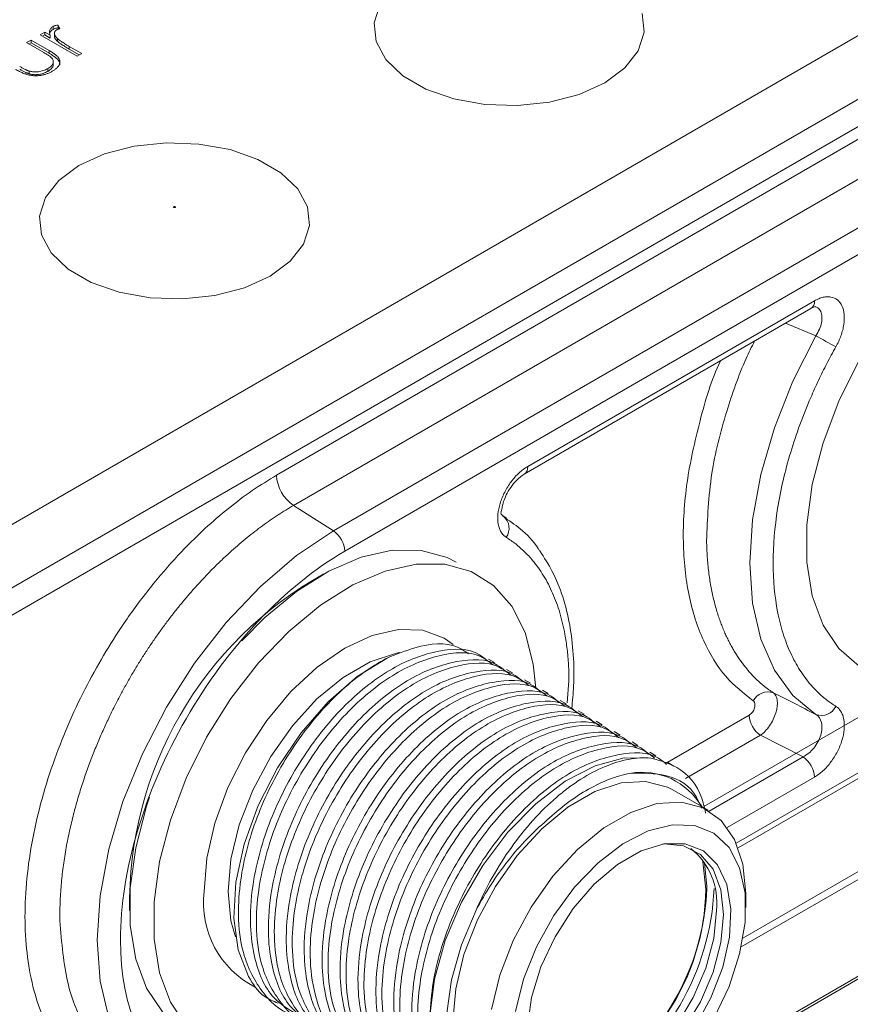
# Model space of a CAD drawing. Header units: millimetres. Extents: x 0 to 420, y 0 to 297.
# Tile 59 of 64: x 374 to 386, y 212 to 227. Entities that reach past the tile are written whole.
import ezdxf

# ---------------------------------------------------------------- set-up
doc = ezdxf.new("R2010")
doc.units = ezdxf.units.MM

msp = doc.modelspace()

# ---------------------------------------------------------------- linework, layer by layer
at = {"color": 7, "linetype": 'Continuous', "lineweight": 15}
for p, q in [((390.86445156, 228.94372997), (372.47967487, 218.33042429)), ((392.38438282, 228.88270209), (372.5853897, 217.45298665)), ((372.76214305, 217.15037551), (392.56113617, 228.58009095)), ((374.41073283, 226.43980822), (374.34357183, 226.401037)), ((374.49123331, 226.39333628), (374.41073283, 226.43980822)), ((374.41073283, 226.39898657), (374.41073283, 226.43980822)), ((374.53456027, 226.48154725), (374.53456027, 226.5223689)), ((374.55518589, 226.41711665), (374.55518589, 226.37629501)), ((374.63304692, 226.49043465), (374.61175749, 226.54530378)), ((374.61175749, 226.50448213), (374.61175749, 226.54530378)), ((374.61175749, 226.50448213), (374.6185168, 226.48706428)), ((374.20925509, 226.3234976), (374.14209409, 226.28472637)), ((374.14209409, 226.28472637), (374.39573909, 226.13830023)), ((374.17745529, 226.26431832), (374.20925509, 226.28267595)), ((374.47549673, 226.16979957), (374.20925509, 226.3234976)), ((374.20925509, 226.28267595), (374.20925509, 226.3234976)), ((374.20925509, 226.28267595), (374.47549673, 226.12897792)), ((374.34357183, 226.401037), (374.89044299, 226.08533499)), ((374.37893303, 226.38062894), (374.41073283, 226.39898657)), ((374.41073283, 226.39898657), (374.49123331, 226.35251463)), ((374.49123331, 226.35251463), (374.49123331, 226.39333628)), ((374.59811772, 226.30465584), (374.59811772, 226.34547748)), ((374.47549673, 226.12897792), (374.47549673, 226.16979957)), ((374.957604, 226.12410622), (374.7738174, 226.23020396)), ((374.7738174, 226.18938231), (374.7738174, 226.23020396)), ((374.7738174, 226.18938231), (374.92224279, 226.10369816)), ((374.53596166, 225.94936449), (374.53596166, 225.99018613)), ((374.89044299, 226.08533499), (374.957604, 226.12410622)), ((374.17926761, 225.82487261), (374.17926761, 225.86569426)), ((374.45495541, 225.85957146), (374.45495541, 225.9003931)), ((387.49045936, 225.46293102), (377.83845173, 219.89094562)), ((387.74170726, 225.01744502), (378.08969963, 219.44545961)), ((388.33223729, 224.64080361), (378.68022966, 219.06881821)), ((378.84775285, 218.76825641), (388.49976048, 224.34024181)), ((381.50184526, 219.90658094), (385.74209745, 222.35442642)), ((381.5536332, 220.02103851), (385.79388539, 222.46888399)), ((385.74203423, 222.35438383), (385.80587617, 222.38548859)), ((385.81706615, 221.95389532), (385.36744884, 222.13814637)), ((378.68022966, 219.06881821), (378.08969963, 219.44545961)), ((381.2393863, 219.25756223), (381.19300896, 219.28846579)), ((381.2393863, 219.25756223), (381.19540606, 219.28586774)), ((381.06355492, 217.1240347), (380.97514137, 217.17507476)), ((381.32871655, 216.97096015), (381.24030826, 217.02199717)), ((381.59388344, 216.81788256), (381.50547516, 216.86891957)), ((384.1580661, 214.9937993), (387.40370007, 216.86746391)), ((381.85905034, 216.66480497), (381.77063679, 216.71584502)), ((382.12421197, 216.51173042), (382.03580369, 216.56276743)), ((384.66734227, 214.38511343), (388.44797254, 216.56762483)), ((382.38937887, 216.35865283), (382.30097059, 216.40968984)), ((382.65454577, 216.20557523), (382.56613221, 216.25661529)), ((382.91970739, 216.05250068), (382.83129911, 216.1035377)), ((384.73798039, 213.05227344), (390.11041283, 216.15371268)), ((372.91218583, 204.6378366), (392.71117895, 216.06755204)), ((383.18487429, 215.89942309), (383.09646601, 215.95046011)), ((384.99634057, 216.04862923), (385.6263622, 215.72987122)), ((383.45004119, 215.7463455), (383.36162764, 215.79738556)), ((383.71521336, 215.59326487), (383.62679454, 215.64430797)), ((384.22190277, 214.9399216), (383.69157424, 215.24607374)), ((384.20408519, 213.78600353), (384.20393767, 213.81162811)), ((384.77860995, 213.50536534), (384.77860995, 213.70946474))]:
    msp.add_line(p, q, dxfattribs=at)
at = {"color": 8, "linetype": 'Continuous', "lineweight": 15}
for p, q in [((382.13810463, 216.52891982), (382.16365088, 216.85340694)), ((384.63939891, 214.45354918), (388.49976048, 216.68208848)), ((383.59060093, 215.63078842), (384.82884373, 216.34561078)), ((383.88739904, 215.40845091), (384.99634057, 216.04862923)), ((384.71249735, 212.92124431), (390.1796601, 216.07737019)), ((392.30513094, 215.87543211), (383.26917853, 210.65908781)), ((385.6263622, 215.72987122), (384.23970454, 214.9293708)), ((385.79388539, 215.42930334), (384.50535086, 214.68544819)), ((384.20393767, 213.81162811), (384.16807071, 214.16468093))]:
    msp.add_line(p, q, dxfattribs=at)
at = {"color": 7, "linetype": 'Continuous', "lineweight": 15, "flags": 128}
for points in [[(379.37110607, 226.85212198), (379.28419927, 226.57834508), (379.3133122, 226.3005171), (379.45675373, 226.03477851), (379.70618405, 225.79658246), (380.04711518, 225.59976711), (380.45972756, 225.45577405), (380.9200449, 225.37297006), (381.40130922, 225.35616352), (381.8755561, 225.40633375), (382.31522676, 225.52057017), (382.69476966, 225.69222437), (382.99211041, 225.91132678), (383.18999513, 226.16514325), (383.27690194, 226.43892014), (383.24779427, 226.71675117)], [(374.91659511, 224.46761276), (374.61924383, 224.24851034), (374.42135911, 223.99469388), (374.3344523, 223.72091698), (374.36355997, 223.44308596), (374.50700677, 223.17735041), (374.75643709, 222.93915436), (375.09736821, 222.74233901), (375.50998059, 222.59834595), (375.97029267, 222.51553892), (376.45156226, 222.49873542), (376.92580914, 222.54890565), (377.36547979, 222.66314207), (377.7450227, 222.83479627), (378.04236345, 223.05389868), (378.24024817, 223.30771515), (378.32715497, 223.58149204), (378.29804731, 223.85932307), (378.15460578, 224.12505557), (377.90517546, 224.36325163), (377.56424433, 224.56006698), (377.15163195, 224.70406003), (376.69131461, 224.78687011), (376.21004502, 224.80367361), (375.73579814, 224.75350338), (375.29612748, 224.63926696), (374.91659511, 224.46761276)], [(385.81706615, 221.95389532), (385.4764722, 221.28079899), (385.20290228, 220.59190916), (385.00277324, 219.90338963), (384.88078972, 219.23141348), (384.83980718, 218.59173723), (384.88078972, 217.99937234), (385.00277324, 217.46823536), (385.20290228, 217.0107799), (385.4764722, 216.63774718), (385.81706615, 216.35789226)], [(386.45776147, 217.07235801), (386.15638516, 217.32938928), (385.92241747, 217.67795876), (385.76260189, 218.10803377), (385.68152189, 218.60723964), (385.68152189, 219.16121556), (385.76260189, 219.7540344), (385.92241747, 220.36862856), (386.15638516, 220.98733138), (386.45776147, 221.59232433)], [(386.45776147, 221.59232433), (386.15638516, 220.98733138), (385.92241747, 220.36862856), (385.76260189, 219.7540344), (385.68152189, 219.16121556), (385.68152189, 218.60723964), (385.76260189, 218.10803377), (385.92241747, 217.67795876), (386.15638516, 217.32938928), (386.45776147, 217.07235801)], [(380.49404036, 218.60748057), (380.36286883, 218.67386), (379.97716721, 218.78061347), (379.54879718, 218.78272212), (379.09009196, 218.68013918), (378.6142435, 218.47580182), (378.134939, 218.17559171), (377.66597102, 217.7881525), (377.32646235, 217.44396539)], [(376.50437753, 211.75740388), (376.27040984, 212.10597335), (376.11059426, 212.53604837), (376.02951953, 213.03525727), (376.02951953, 213.5892332), (376.11059426, 214.182049), (376.27040984, 214.79664315), (376.50437753, 215.41534598), (376.80575384, 216.02033893), (377.16587759, 216.59423561), (377.57438592, 217.12052277), (378.01952513, 217.58405005), (378.48849311, 217.97148927), (378.96779761, 218.27169938), (379.44364606, 218.47603674), (379.90235129, 218.57861968), (380.33072132, 218.57651103), (380.71642294, 218.46975756), (381.04837152, 218.26143867), (381.31701026, 217.95754161), (381.51461576, 217.56681549), (381.63549819, 217.10049134), (381.67012182, 216.78217658)], [(381.67203424, 216.74644985), (381.63549819, 217.10049134), (381.51461576, 217.56681549), (381.31701026, 217.95754161), (381.04837152, 218.26143867), (380.71642294, 218.46975756), (380.33072132, 218.57651103), (379.90235129, 218.57861968), (379.44364606, 218.47603674), (378.96779761, 218.27169938), (378.48849311, 217.97148927), (378.01952513, 217.58405005), (377.57438592, 217.12052277), (377.16587759, 216.59423561), (376.80575384, 216.02033893), (376.50437753, 215.41534598), (376.27040984, 214.79664315), (376.11059426, 214.182049), (376.02951953, 213.5892332), (376.02951953, 213.03525727), (376.11059426, 212.53604837), (376.27040984, 212.10597335), (376.50437753, 211.75740388)], [(377.42408499, 212.48364993), (377.27153447, 212.87672622), (377.20899381, 213.34788144), (377.2391973, 213.87650678), (377.36082257, 214.43946909), (377.56855385, 215.01214507), (377.85330322, 215.56947986), (378.20260577, 216.08707896), (378.60118851, 216.54231549), (379.03160267, 216.91525477), (379.47502439, 217.18959122)], [(380.10603647, 211.90099511), (380.17607927, 212.4456351), (380.3351204, 213.01392931), (380.57625832, 213.58118462), (380.88900901, 214.12275086), (381.25978011, 214.61509146), (381.67246097, 215.03681154), (382.10911286, 215.36958563), (382.55077496, 215.59895759), (382.97823883, 215.71494587), (383.37293353, 215.71251794)], [(381.00429118, 210.59105801), (380.81052104, 210.74117332), (380.61187768, 211.02380126), (380.48911445, 211.38924257), (380.447584, 211.82152095), (380.48911445, 212.30174329), (380.61187768, 212.8089301), (380.81052104, 213.32090679), (381.07635175, 213.81529832), (381.39775835, 214.27049645), (381.7606954, 214.66660881), (382.14929461, 214.98632874), (382.54657608, 215.21567445), (382.93517529, 215.34462162), (383.29810707, 215.36754442), (383.61951894, 215.28343748), (383.69157424, 215.24607374)], [(375.96143656, 215.13500266), (375.91685573, 215.0007456), (375.75704015, 214.38615144), (375.67596542, 213.79333564), (375.67596542, 213.23935972), (375.75704015, 212.74015081), (375.91685573, 212.31007579), (376.15082342, 211.96150632), (376.45219973, 211.70447505), (376.49436239, 211.67908684)], [(381.01944297, 211.99559115), (381.14220621, 212.50277796), (381.34084957, 213.01475465), (381.60668028, 213.50914618), (381.92808688, 213.96434431), (382.29102393, 214.36045667), (382.67962314, 214.6801766), (383.0769046, 214.90952231), (383.46550381, 215.03846948), (383.8284356, 215.06139228), (384.14984746, 214.97728534), (384.41567817, 214.78981542), (384.61431627, 214.50718443), (384.73708477, 214.14174008), (384.77860995, 213.70946474), (384.77860995, 213.70946474)], [(381.37175902, 211.96648683), (381.49076591, 212.44304559), (381.68291339, 212.9227458), (381.93921892, 213.38316074), (382.24770224, 213.80277347), (382.59393333, 214.16195019), (382.96172253, 214.44389836), (383.33387921, 214.63543925), (383.6929967, 214.7276132), (384.02228476, 214.71611148), (384.30634398, 214.60146786), (384.53189284, 214.38905245), (384.68838409, 214.08878877), (384.76850525, 213.71471868), (384.76850525, 213.28433927), (384.68838409, 212.81776326), (384.53189284, 212.33681862), (384.30634398, 211.86399005)], [(381.54951862, 211.74250774), (381.61032072, 212.17580467), (381.74901019, 212.62714463), (381.95810597, 213.07218744), (382.22633905, 213.48694307), (382.53924779, 213.84904613), (382.87996292, 214.13898779), (383.23011367, 214.34112551), (383.57082879, 214.44456517), (383.88373753, 214.44373884), (384.15197061, 214.33867854), (384.36106639, 214.13505258), (384.4997506, 213.84383703), (384.56055796, 213.48074376), (384.54019577, 213.06532913), (384.43977036, 212.61999931), (384.26469762, 212.1687601), (384.0244079, 211.73593326)], [(384.45157675, 213.3982092), (384.4120272, 213.76611573), (384.29551224, 214.06852321), (384.10830647, 214.28912977), (383.86050935, 214.41604386), (383.56547614, 214.4424231), (383.54980805, 214.44106182)], [(384.13775658, 214.20863853), (384.14474769, 214.17873343), (384.18640985, 213.77579978)], [(380.79110715, 213.46517451), (380.57265477, 212.95125897), (380.42561495, 212.43603179), (380.35589353, 211.94021044), (380.36629853, 211.48374618), (380.45641376, 211.08499052), (380.62260932, 210.75998959), (380.85819967, 210.52181484), (381.15371756, 210.38003987), (381.43963652, 210.33974197)], [(381.63052486, 211.11640082), (381.75846689, 210.91246004), (381.97744611, 210.73751782), (382.2507052, 210.66034474), (382.56351911, 210.68511256), (382.89901856, 210.81047837), (383.23911729, 211.02968791), (383.56547614, 211.33091922), (383.86050935, 211.69793656), (384.10830647, 212.11095112), (384.29551224, 212.54770085), (384.4120272, 212.98463973), (384.45157675, 213.3982092)], [(381.89523868, 210.78709998), (382.14463739, 210.72157638), (382.4574513, 210.74634421), (382.79295075, 210.87171001), (383.13304947, 211.09091955), (383.45940833, 211.39215087), (383.75444153, 211.7591682), (384.00223866, 212.17218276), (384.18944443, 212.6089325), (384.30595939, 213.04587137), (384.34550894, 213.45944084)]]:
    msp.add_lwpolyline(points, dxfattribs=at)
at = {"color": 8, "linetype": 'Continuous', "lineweight": 15, "flags": 128}
for points in [[(376.30413785, 210.70853039), (376.21070883, 210.7585472), (375.8547945, 211.03429706), (375.56844881, 211.40858118), (375.35873136, 211.87218208), (375.2307946, 212.41368016), (375.18779955, 213.01975183), (375.2307946, 213.67545845), (375.35873136, 214.36466917), (375.56844881, 215.07040468), (375.8547945, 215.77529649), (376.21070883, 216.4619763), (376.62743052, 217.11354134), (377.0947021, 217.71394683), (377.60101219, 218.24841348), (378.13389587, 218.70377732), (378.68022966, 219.06881821)], [(376.77062971, 213.74008208), (376.81053751, 214.23106056), (376.92873834, 214.74925321), (377.12068563, 215.27474548), (377.37900366, 215.78734623), (377.69376687, 216.26735129), (378.05287382, 216.69631297), (378.4425267, 217.05774875), (378.84775285, 217.33776487), (379.25298426, 217.52561594), (379.64263714, 217.6140638), (380.00174409, 217.59971819), (380.31650203, 217.48312794), (380.45249937, 217.38848926)], [(379.66083931, 217.27224286), (379.61176984, 217.26318274), (379.22317063, 217.13423558), (378.82588917, 216.90488987), (378.43728996, 216.58516994), (378.07435291, 216.18905758), (377.75294631, 215.73385944), (377.4871156, 215.23946792), (377.28847223, 214.72749123), (377.165709, 214.22030442), (377.12417855, 213.74008208)], [(377.12417855, 213.74008208), (377.165709, 213.3078037), (377.23356543, 213.06944393)]]:
    msp.add_lwpolyline(points, dxfattribs=at)
at = {"color": 8, "linetype": 'Continuous', "lineweight": 15}
for centre, radius, start, end in [((385.67421247, 222.45408681), 0.12058426, 304.261246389, 7.04866433), ((381.43420793, 220.0061996), 0.12034363, 303.712821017, 7.08285328), ((378.15513645, 213.57037086), 1.39486946, 173.011612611, 243.044553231)]:
    msp.add_arc(centre, radius, start, end, dxfattribs=at)
at = {"color": 7, "linetype": 'Continuous', "lineweight": 15}
for centre, radius, start, end in [((392.2716717, 233.15271844), 12.92577162, 240.042372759, 241.538824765), ((378.4195895, 219.92510606), 0.58214091, 183.364089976, 235.480695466), ((381.04808996, 219.10838612), 0.23065507, 324.467267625, 50.306112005), ((378.46123439, 218.74979067), 0.3869593, 2.735199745, 55.532493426), ((381.23925051, 213.55859878), 5.57400854, 118.989014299, 181.016325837), ((385.10598096, 216.45063016), 0.239638, 70.1237427, 153.989397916), ((385.89912086, 216.57978626), 0.23657964, 249.705991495, 333.982366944), ((385.21623535, 216.36837401), 0.38805983, 183.362847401, 235.482930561), ((385.40734388, 215.41083121), 0.38698263, 2.735982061, 55.530724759), ((383.24596804, 214.48278154), 1.01891865, 30.163555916, 100.228158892), ((383.31472185, 213.57101433), 1.03680792, 353.822295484, 50.898554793), ((380.8478455, 213.80793154), 3.33871897, 292.505491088, 359.448578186), ((380.58357823, 213.937434), 3.62367242, 302.293909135, 357.604956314), ((380.57693212, 213.94321262), 3.73653478, 301.738652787, 357.588654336)]:
    msp.add_arc(centre, radius, start, end, dxfattribs=at)
for points, knots in [([(374.53455734, 226.52237294), (374.52881253, 226.51874316), (374.51734597, 226.51149818), (374.50353387, 226.49883977), (374.49300475, 226.48483875), (374.48518659, 226.46950944), (374.48109166, 226.45270295), (374.48064516, 226.43432148), (374.48384306, 226.41427814), (374.48869575, 226.40052863), (374.49123312, 226.39333932)], [0, 0, 0, 0, 0.1071582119, 0.2138863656, 0.324682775, 0.4394585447, 0.5616334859, 0.6938876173, 0.8399405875, 1, 1, 1, 1]), ([(374.48647072, 226.42314103), (374.48867196, 226.43140478), (374.4945176, 226.45335011), (374.51918293, 226.47071888), (374.53456027, 226.48154725)], [0, 0, 0, 0, 0.3765605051, 1, 1, 1, 1]), ([(374.61176139, 226.54530648), (374.60384921, 226.54406442), (374.58867202, 226.54168189), (374.56782041, 226.5364279), (374.54960472, 226.53016099), (374.5394787, 226.52492008), (374.53455734, 226.52237294)], [0, 0, 0, 0, 0.2796764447, 0.5364768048, 0.7747224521, 1, 1, 1, 1]), ([(374.53455734, 226.4815459), (374.5394787, 226.48409304), (374.54960472, 226.48933395), (374.56782041, 226.49560086), (374.58867202, 226.50085485), (374.60384921, 226.50323737), (374.61176139, 226.50447943)], [0, 0, 0, 0, 0.2252775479, 0.4635231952, 0.7203235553, 1, 1, 1, 1]), ([(374.59811951, 226.34548179), (374.59461118, 226.34906885), (374.58776218, 226.35607156), (374.57877203, 226.3666083), (374.57123961, 226.37687027), (374.56502537, 226.38679382), (374.56041562, 226.39640925), (374.55697407, 226.40567431), (374.55515489, 226.41465884), (374.55483298, 226.42596408), (374.55694987, 226.43910265), (374.56330489, 226.45351624), (374.57368472, 226.46615867), (374.58394479, 226.47292764), (374.58897495, 226.47624623)], [0, 0, 0, 0, 0.08796019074, 0.17171661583, 0.25066797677, 0.32588232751, 0.3968812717, 0.46357484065, 0.52806974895, 0.58968766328, 0.70480938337, 0.80866187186, 0.90619347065, 1, 1, 1, 1]), ([(374.58897495, 226.47624623), (374.59156603, 226.47758658), (374.59712402, 226.48046169), (374.60730105, 226.48413573), (374.61950919, 226.48744529), (374.62837701, 226.48940608), (374.63304873, 226.49043906)], [0, 0, 0, 0, 0.2050166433, 0.4397700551, 0.7048611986, 1, 1, 1, 1]), ([(374.55705615, 226.37634063), (374.55713733, 226.37155634), (374.55751634, 226.34922034), (374.5779906, 226.32538641), (374.59544027, 226.30741356), (374.59811772, 226.30465584)], [0, 0, 0, 0, 0.1874923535, 0.8753303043, 1, 1, 1, 1]), ([(374.77381496, 226.2302083), (374.7625305, 226.2367334), (374.74095837, 226.24920724), (374.71073976, 226.26741813), (374.68363952, 226.28397866), (374.66011244, 226.29918445), (374.63961822, 226.31276743), (374.62273659, 226.32499881), (374.60880501, 226.33555729), (374.60144323, 226.34239478), (374.59811951, 226.34548179)], [0, 0, 0, 0, 0.1798232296, 0.3437621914, 0.4918338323, 0.6241090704, 0.741399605, 0.8430618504, 0.9291451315, 1, 1, 1, 1]), ([(374.59811951, 226.30465475), (374.60144323, 226.30156774), (374.60880501, 226.29473025), (374.62273659, 226.28417177), (374.63961822, 226.27194039), (374.66011244, 226.25835741), (374.68363952, 226.24315162), (374.71073976, 226.22659109), (374.74095837, 226.2083802), (374.7625305, 226.19590636), (374.77381496, 226.18938126)], [0, 0, 0, 0, 0.0708548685, 0.1569381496, 0.258600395, 0.3758909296, 0.5081661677, 0.6562378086, 0.8201767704, 1, 1, 1, 1]), ([(374.39573994, 226.13830106), (374.40383021, 226.13362413), (374.41931415, 226.12467297), (374.440737, 226.11148418), (374.46010699, 226.09957485), (374.47674099, 226.08862308), (374.49070209, 226.07867173), (374.50213912, 226.06985378), (374.51120862, 226.0621587), (374.51582782, 226.05720305), (374.51791724, 226.05496144)], [0, 0, 0, 0, 0.18104725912, 0.346505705, 0.49524543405, 0.62853458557, 0.74540854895, 0.84592633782, 0.93030724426, 1, 1, 1, 1]), ([(374.5215151, 225.86128121), (374.52814429, 225.86518879), (374.54107423, 225.87281035), (374.55870147, 225.88477003), (374.5745077, 225.89680447), (374.58840834, 225.90895539), (374.60045749, 225.92117209), (374.61099399, 225.93335292), (374.6191463, 225.94576534), (374.62563334, 225.95820403), (374.63049934, 225.97066343), (374.63340005, 225.98311937), (374.63497125, 225.9955184), (374.63489858, 226.0078547), (374.63273649, 226.0201551), (374.62966435, 226.03242654), (374.62433846, 226.04459246), (374.61783312, 226.05689489), (374.60875958, 226.06936747), (374.59749763, 226.08228201), (374.58356088, 226.09569841), (374.56686363, 226.10950109), (374.5478861, 226.12399732), (374.52613835, 226.13888482), (374.5018111, 226.15428822), (374.48444398, 226.16452559), (374.47549248, 226.16980222)], [0, 0, 0, 0, 0.0460612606, 0.0898404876, 0.1321714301, 0.1732162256, 0.2123988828, 0.2505445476, 0.2877752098, 0.3240612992, 0.3599069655, 0.3952349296, 0.4298264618, 0.4645763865, 0.4989847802, 0.5339025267, 0.5689114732, 0.6045721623, 0.642162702, 0.6826979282, 0.7262892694, 0.7738093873, 0.8244515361, 0.8793040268, 0.9377899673, 1, 1, 1, 1]), ([(374.47549673, 226.12897792), (374.49870303, 226.11509013), (374.55303781, 226.08257351), (374.61351208, 226.02948717), (374.63870426, 225.98234071), (374.63347895, 225.96137639), (374.63279404, 225.95862846)], [0, 0, 0, 0, 0.2907701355, 0.6808037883, 0.9581608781, 1, 1, 1, 1]), ([(374.51791724, 226.05496144), (374.52231678, 226.04891942), (374.53106502, 226.03690522), (374.53706086, 226.01749454), (374.53806674, 225.99758314), (374.53310113, 225.97725273), (374.52261485, 225.95692843), (374.50597022, 225.93709802), (374.48337602, 225.91793645), (374.4646389, 225.90637402), (374.45495471, 225.90039804)], [0, 0, 0, 0, 0.1156605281, 0.2299842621, 0.3464036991, 0.4669571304, 0.5916286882, 0.7201630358, 0.855367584, 1, 1, 1, 1]), ([(373.9812366, 225.89018612), (373.99067747, 225.88484603), (374.00896148, 225.87450396), (374.0363255, 225.86004404), (374.06280754, 225.84714746), (374.08834706, 225.83584795), (374.11288762, 225.82596226), (374.13645292, 225.81761918), (374.15919271, 225.81092394), (374.18101981, 225.80560887), (374.20249031, 225.80169476), (374.22379721, 225.79876478), (374.24517056, 225.79665043), (374.26662266, 225.79550202), (374.2881805, 225.79544397), (374.30982782, 225.7963118), (374.3315251, 225.79813127), (374.35324186, 225.80090075), (374.37487135, 225.80475242), (374.39645049, 225.80953707), (374.4176926, 225.81562734), (374.43886322, 225.82265505), (374.45998299, 225.83068625), (374.48088492, 225.83983763), (374.50158506, 225.8500245), (374.51479354, 225.8574848), (374.5215151, 225.86128121)], [0, 0, 0, 0, 0.0634759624, 0.1229329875, 0.1781207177, 0.229817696, 0.277417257, 0.3217865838, 0.3624650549, 0.3999038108, 0.4354242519, 0.4704663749, 0.5050285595, 0.5394889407, 0.5738086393, 0.6084507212, 0.6436126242, 0.6790144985, 0.7151506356, 0.7522307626, 0.7899041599, 0.8289292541, 0.8694658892, 0.9112727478, 0.9548483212, 1, 1, 1, 1]), ([(374.17926876, 225.86569483), (374.17513148, 225.86704274), (374.16623546, 225.86994103), (374.15270251, 225.87546784), (374.13767924, 225.8820957), (374.12108939, 225.88995411), (374.10303425, 225.89904063), (374.08341735, 225.90929627), (374.06252839, 225.92090074), (374.04822717, 225.92908964), (374.04075119, 225.93337041)], [0, 0, 0, 0, 0.0782845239, 0.1683285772, 0.272968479, 0.3900681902, 0.5220637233, 0.667879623, 0.8263834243, 1, 1, 1, 1]), ([(374.04075119, 225.89254337), (374.04822717, 225.8882626), (374.06252839, 225.8800737), (374.08341735, 225.86846923), (374.10303425, 225.85821358), (374.12108939, 225.84912707), (374.13767924, 225.84126866), (374.15270251, 225.8346408), (374.16623546, 225.82911399), (374.17513148, 225.8262157), (374.17926876, 225.82486779)], [0, 0, 0, 0, 0.1736165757, 0.332120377, 0.4779362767, 0.6099318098, 0.727031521, 0.8316714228, 0.9217154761, 1, 1, 1, 1]), ([(374.45495471, 225.90039804), (374.44460889, 225.89480292), (374.42448051, 225.8839173), (374.39079599, 225.87080025), (374.35561293, 225.86107904), (374.32517102, 225.85577833), (374.30076614, 225.85314054), (374.28263408, 225.85235129), (374.2647412, 225.85219882), (374.24705835, 225.85305083), (374.22970424, 225.85495716), (374.21251269, 225.85746865), (374.19569342, 225.8611859), (374.18478185, 225.86418137), (374.17926876, 225.86569483)], [0, 0, 0, 0, 0.1403045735, 0.2729707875, 0.4007664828, 0.5254546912, 0.5868386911, 0.6464639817, 0.7053902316, 0.7640286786, 0.8219138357, 0.8802840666, 0.9395132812, 1, 1, 1, 1]), ([(374.17926876, 225.82486779), (374.18478185, 225.82335433), (374.19569342, 225.82035886), (374.21251269, 225.81664161), (374.22970424, 225.81413012), (374.24705835, 225.81222379), (374.2647412, 225.81137178), (374.28263408, 225.81152425), (374.30076614, 225.8123135), (374.32517102, 225.81495129), (374.35561293, 225.820252), (374.39079599, 225.82997321), (374.42448051, 225.84309026), (374.44460889, 225.85397588), (374.45495471, 225.859571)], [0, 0, 0, 0, 0.0604867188, 0.1197159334, 0.1780861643, 0.2359713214, 0.2946097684, 0.3535360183, 0.4131613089, 0.4745453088, 0.5992335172, 0.7270292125, 0.8596954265, 1, 1, 1, 1]), ([(374.45495541, 225.85957146), (374.47623296, 225.87441574), (374.51367315, 225.9005359), (374.53742017, 225.93438579), (374.5358496, 225.94922255), (374.53583522, 225.9493584)], [0, 0, 0, 0, 0.5660496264, 0.996026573, 1, 1, 1, 1]), ([(376.34189681, 223.84893869), (376.33577495, 223.84540461), (376.32583459, 223.84540461), (376.31359087, 223.85247277), (376.31359087, 223.85821121), (376.31971273, 223.86174529)], [0, 0, 0, 0, 0.5, 0.5, 1, 1, 1, 1]), ([(376.31971273, 223.86174529), (376.32583459, 223.86527937), (376.33577495, 223.86527937), (376.34801868, 223.85821121), (376.34801868, 223.85247277), (376.34189681, 223.84893869)], [0, 0, 0, 0, 0.5, 0.5, 1, 1, 1, 1]), ([(385.79388272, 222.46888373), (385.80468021, 222.47485942), (385.82623138, 222.48678656), (385.85838015, 222.501148), (385.89022719, 222.51281539), (385.93194465, 222.52438698), (385.98243699, 222.53152179), (386.05773805, 222.52665189), (386.13888701, 222.4896087), (386.20745564, 222.4008949), (386.23978512, 222.2735139), (386.23576255, 222.14552746), (386.21366765, 222.03651374), (386.18801671, 221.95318119), (386.15460557, 221.86969805), (386.12602993, 221.8160221), (386.11172348, 221.78914914)], [0, 0, 0, 0, 0.0314098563, 0.0626922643, 0.0940131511, 0.1255378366, 0.1880097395, 0.2504432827, 0.3754489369, 0.5001306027, 0.6249036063, 0.7498329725, 0.8122675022, 0.8749683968, 0.9374027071, 1, 1, 1, 1]), ([(386.11172348, 221.78914914), (386.08898971, 221.74830278), (386.04356034, 221.66667868), (385.97821132, 221.54297401), (385.91501464, 221.41852559), (385.85416318, 221.29323161), (385.79560505, 221.16711631), (385.69884717, 220.94877566), (385.57389033, 220.63615648), (385.43671723, 220.22487434), (385.32627213, 219.8106936), (385.21738387, 219.25551531), (385.16138072, 218.58395763), (385.21737717, 217.97712771), (385.32625414, 217.54766094), (385.43666445, 217.26103802), (385.57387611, 217.00809665), (385.7157599, 216.81676844), (385.85297069, 216.67307778), (385.97668989, 216.56556899), (386.0666822, 216.50588173), (386.11172348, 216.47600816)], [0, 0, 0, 0, 0.0195181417, 0.0390035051, 0.0584735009, 0.0779455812, 0.0974371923, 0.1169657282, 0.1787522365, 0.2405757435, 0.3048080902, 0.3690775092, 0.5000064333, 0.6309353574, 0.6951677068, 0.7594371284, 0.8212236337, 0.8830471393, 0.9220463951, 0.9609841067, 1, 1, 1, 1]), ([(381.23579302, 218.97433439), (381.22846245, 218.97926084), (381.21383107, 218.98909374), (381.19414443, 219.00737722), (381.17623868, 219.02818602), (381.15509826, 219.0593558), (381.13379613, 219.10432237), (381.11170066, 219.18772782), (381.10771894, 219.31111717), (381.14016138, 219.47588117), (381.20881395, 219.64372336), (381.28997646, 219.77441657), (381.36533808, 219.86633047), (381.42587034, 219.92748467), (381.48908651, 219.98073099), (381.53209936, 220.00759209), (381.55363378, 220.02104012)], [0, 0, 0, 0, 0.0314099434, 0.0626923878, 0.094013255, 0.1255378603, 0.1880098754, 0.2504433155, 0.3754489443, 0.5001305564, 0.6249035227, 0.7498329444, 0.8122675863, 0.8749683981, 0.937402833, 1, 1, 1, 1]), ([(381.15550354, 219.33335046), (381.16014996, 219.34318273), (381.16773835, 219.35924051), (381.17668948, 219.4254319), (381.19625723, 219.50269752), (381.23621818, 219.60400272), (381.30169973, 219.71790035), (381.39419844, 219.83161853), (381.46487233, 219.8808389), (381.50178204, 219.90654443)], [0, 0, 0, 0, 0.1628035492, 0.2658860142, 0.3821715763, 0.5130411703, 0.6602519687, 0.8225652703, 1, 1, 1, 1]), ([(378.08970171, 219.44546314), (378.05172336, 219.42312035), (377.97557491, 219.37832198), (377.86127784, 219.3055327), (377.74671768, 219.22846213), (377.63202858, 219.1467347), (377.51733946, 219.06048417), (377.40278473, 218.96971545), (377.28850128, 218.87447709), (377.1746291, 218.77481492), (377.06131097, 218.6707847), (376.94869232, 218.56244887), (376.83692107, 218.44987761), (376.72614747, 218.33314865), (376.6165239, 218.2123475), (376.5082047, 218.08756742), (376.40134593, 217.95890959), (376.29610518, 217.82648312), (376.19264133, 217.69040508), (376.09111435, 217.55080057), (375.99168498, 217.40780273), (375.89451463, 217.26155269), (375.7997646, 217.11219975), (375.7075978, 216.95990058), (375.61964335, 216.80737555), (375.53444712, 216.65226918), (375.45077464, 216.49208061), (375.36643325, 216.32155122), (375.2821628, 216.14069383), (375.19876719, 215.94959466), (375.11711741, 215.74842289), (375.0381514, 215.53744251), (374.96287386, 215.31702394), (374.89235408, 215.0876555), (374.82772527, 214.84995628), (374.77017229, 214.60468282), (374.7209579, 214.35275841), (374.68128963, 214.09521075), (374.65280474, 213.83346528), (374.63562043, 213.5682377), (374.63581203, 213.39472799), (374.63590933, 213.30661728)], [0, 0, 0, 0, 0.0205964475, 0.0412968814, 0.0621012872, 0.0830096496, 0.1040219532, 0.1251381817, 0.1463583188, 0.1676823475, 0.1891102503, 0.2106420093, 0.2322776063, 0.2540170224, 0.2758602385, 0.2978072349, 0.3198579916, 0.3420124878, 0.3642707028, 0.3866326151, 0.4090982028, 0.4316674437, 0.4543403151, 0.4771167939, 0.4999968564, 0.5218502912, 0.5449574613, 0.5693182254, 0.5949324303, 0.6217999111, 0.6499204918, 0.6792939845, 0.7099201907, 0.7417989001, 0.7749298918, 0.8093129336, 0.8449477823, 0.8818341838, 0.919971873, 0.9593605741, 1, 1, 1, 1]), ([(381.73165096, 218.77332956), (381.72443751, 218.78522129), (381.64674929, 218.91329428), (381.46917751, 219.09455135), (381.2746658, 219.22404888), (381.18695562, 219.28244254)], [0, 0, 0, 0, 0.0532101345, 0.5730688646, 1, 1, 1, 1]), ([(382.1636525, 216.85340579), (382.16333457, 216.89367839), (382.16269932, 216.97414682), (382.15754471, 217.09222798), (382.14931134, 217.20817969), (382.13769986, 217.321828), (382.12278857, 217.43322077), (382.092143, 217.61670459), (382.03340226, 217.8624961), (381.92774391, 218.15162604), (381.79344691, 218.41096016), (381.65011974, 218.61165462), (381.50887665, 218.76392692), (381.37869987, 218.87919438), (381.2834637, 218.94259771), (381.23579302, 218.97433439)], [0, 0, 0, 0, 0.04134782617, 0.08261682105, 0.12384837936, 0.16508400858, 0.2063652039, 0.24773332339, 0.37383754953, 0.50001531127, 0.62611953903, 0.7522973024, 0.83490400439, 0.91736081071, 1, 1, 1, 1]), ([(384.19975046, 218.92443086), (384.2007212, 218.88397387), (384.20264833, 218.80365799), (384.2093646, 218.68642236), (384.21870069, 218.57272876), (384.23079075, 218.46274126), (384.24542396, 218.35641455), (384.26248058, 218.2537479), (384.28181823, 218.15471921), (384.30330198, 218.05930289), (384.32679682, 217.9674658), (384.3521699, 217.87916886), (384.3792903, 217.79436723), (384.40802926, 217.71301081), (384.4382604, 217.63504464), (384.46985984, 217.56040935), (384.50270636, 217.48904151), (384.53668151, 217.42087411), (384.57166973, 217.35583685), (384.60755843, 217.29385653), (384.64423804, 217.23485744), (384.68160214, 217.17876163), (384.71954741, 217.1254893), (384.75797377, 217.07495905), (384.79678432, 217.02708819), (384.83588539, 216.98179306), (384.87518654, 216.93898923), (384.91460052, 216.89859176), (384.95404342, 216.86051566), (384.99343403, 216.82467514), (385.03269595, 216.79098741), (385.07174999, 216.75935999), (385.11054118, 216.72973717), (385.14894167, 216.70193418), (385.17473538, 216.68455992), (385.18745436, 216.6759926)], [0, 0, 0, 0, 0.0396820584, 0.078777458, 0.1172862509, 0.1552084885, 0.1925442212, 0.2292934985, 0.2654563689, 0.3010328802, 0.3360230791, 0.3704270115, 0.4042447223, 0.4374762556, 0.4701216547, 0.5021809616, 0.5336542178, 0.5645414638, 0.5948427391, 0.6245580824, 0.6536875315, 0.6822311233, 0.7101888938, 0.7375608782, 0.7643471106, 0.7905476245, 0.8161624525, 0.8411916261, 0.8656351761, 0.8894931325, 0.9127655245, 0.9354523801, 0.957553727, 0.9790695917, 1, 1, 1, 1]), ([(378.84775447, 211.11010194), (377.96834852, 210.60243169), (377.12489439, 210.51895573), (375.88122657, 211.23714327), (375.53185644, 212.00944588), (375.53185644, 214.04045694), (375.88122657, 215.21613372), (377.12489439, 217.37022956), (377.96834852, 218.26058501), (378.84775447, 218.76825526)], [0, 0, 0, 0, 0.25, 0.25, 0.5, 0.5, 0.75, 0.75, 1, 1, 1, 1]), ([(382.20572924, 216.44240079), (382.21683734, 216.55469221), (382.24402492, 216.82953069), (382.23459439, 217.24559288), (382.18296412, 217.68825863), (382.07880035, 218.10084383), (381.93335697, 218.47059689), (381.79675124, 218.67562308), (381.73165096, 218.77332956)], [0, 0, 0, 0, 0.1210520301, 0.2962804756, 0.4736627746, 0.6530222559, 0.8346456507, 1, 1, 1, 1]), ([(379.47502439, 217.18959122), (379.61261108, 217.24562105), (379.98009294, 217.39527177), (380.4158291, 217.43474226), (380.62574846, 217.28977186), (380.67862248, 217.25325704)], [0, 0, 0, 0, 0.3092649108, 0.8260191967, 1, 1, 1, 1]), ([(380.95729744, 217.14719786), (380.91918495, 217.18051192), (380.73676102, 217.33996835), (380.24327571, 217.3280201), (379.55548094, 217.08427189), (378.84825719, 216.53348829), (378.22168885, 215.76442391), (377.74079948, 214.85673092), (377.49194389, 214.00039105), (377.43523291, 213.31850927), (377.50341711, 212.71352973), (377.70378195, 212.19121701), (378.0001669, 212.0078536), (378.12581421, 211.93011984)], [0, 0, 0, 0, 0.0283555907, 0.1357229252, 0.2430930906, 0.3504608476, 0.4578278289, 0.565198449, 0.6725656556, 0.7497779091, 0.8136152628, 0.9209853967, 1, 1, 1, 1]), ([(378.48793993, 211.75361556), (378.46218736, 211.75414906), (378.21941509, 211.75917847), (377.88686087, 212.06211286), (377.60115908, 212.5922717), (377.5255408, 213.2002434), (377.56951244, 213.87214892), (377.78288135, 214.68805048), (378.24067586, 215.60563916), (378.85285019, 216.39723367), (379.55397847, 216.97911553), (380.24957098, 217.26370154), (380.77502219, 217.29805044), (380.98400666, 217.13505928), (381.04255525, 217.08939607)], [0, 0, 0, 0, 0.0120822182, 0.1139003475, 0.2157157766, 0.2889362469, 0.3494719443, 0.4512908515, 0.5531090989, 0.6549246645, 0.7567421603, 0.8585580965, 0.9603739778, 1, 1, 1, 1]), ([(378.22277303, 211.90669315), (378.19702044, 211.90722666), (377.95424809, 211.91225615), (377.62170039, 212.21518643), (377.33600058, 212.7453455), (377.26037067, 213.35332041), (377.30435336, 214.02523107), (377.5177276, 214.84106048), (377.97548108, 215.75895328), (378.58778134, 216.54943224), (379.11747427, 216.99243631), (379.4126628, 217.15520473), (379.47502439, 217.18959122)], [0, 0, 0, 0, 0.01541072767, 0.14527853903, 0.27514292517, 0.36853479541, 0.44574734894, 0.5756161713, 0.70548417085, 0.83534871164, 0.96521573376, 1, 1, 1, 1]), ([(381.22246434, 216.99412027), (381.18434982, 217.0274355), (381.00191606, 217.18689761), (380.50844676, 217.17494013), (379.82064849, 216.93119401), (379.1134176, 216.38041435), (378.48684923, 215.61134999), (378.00596712, 214.70365299), (377.75711416, 213.84731163), (377.70039094, 213.16543663), (377.76858791, 212.56045), (377.96894802, 212.03813987), (378.26533356, 211.85477614), (378.39098111, 211.77704224)], [0, 0, 0, 0, 0.0283555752, 0.1357229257, 0.243093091, 0.3504608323, 0.4578278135, 0.5651984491, 0.6725656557, 0.7497778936, 0.8136152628, 0.9209853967, 1, 1, 1, 1]), ([(378.75310683, 211.60053797), (378.72735425, 211.60107147), (378.48458199, 211.60610088), (378.15202776, 211.90903527), (377.86632598, 212.43919411), (377.79070769, 213.04716581), (377.83467934, 213.71907133), (378.04804824, 214.53497289), (378.50584278, 215.45256155), (379.11801698, 216.24415614), (379.81914576, 216.82603771), (380.51473641, 217.1106248), (381.04019316, 217.1449705), (381.24917033, 216.98198356), (381.30771688, 216.93632152)], [0, 0, 0, 0, 0.012082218, 0.1139003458, 0.2157157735, 0.2889362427, 0.3494719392, 0.4512908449, 0.5531090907, 0.6549246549, 0.7567421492, 0.8585580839, 0.9603739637, 1, 1, 1, 1]), ([(381.48763124, 216.84104268), (381.44951672, 216.87435791), (381.26708296, 217.03382002), (380.77361362, 217.02186256), (380.08581551, 216.77811635), (379.37858403, 216.22733702), (378.7520179, 215.45827148), (378.27112756, 214.55057903), (378.02227349, 213.6942383), (377.96555888, 213.01235851), (378.03375562, 212.40737197), (378.23410649, 211.8850671), (378.53049793, 211.7017), (378.656148, 211.62396465)], [0, 0, 0, 0, 0.0283555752, 0.1357229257, 0.2430930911, 0.3504608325, 0.4578278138, 0.5651984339, 0.6725656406, 0.7497778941, 0.8136152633, 0.9209853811, 1, 1, 1, 1]), ([(379.01826846, 211.44746342), (378.99251587, 211.44799693), (378.74974351, 211.45302641), (378.41719578, 211.75595702), (378.13149611, 212.28611475), (378.05586584, 212.89409311), (378.09984977, 213.56599183), (378.31321638, 214.38189468), (378.77100089, 215.29948881), (379.38318589, 216.09107751), (380.08431363, 216.67295961), (380.77989763, 216.95755042), (381.30535087, 216.99189821), (381.51433522, 216.82890712), (381.57288378, 216.78324392)], [0, 0, 0, 0, 0.0120822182, 0.1139003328, 0.215715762, 0.2889362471, 0.3494719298, 0.451290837, 0.5531090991, 0.6549246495, 0.7567421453, 0.8585580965, 0.9603739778, 1, 1, 1, 1]), ([(381.75279287, 216.68796813), (381.71468038, 216.72128219), (381.53225644, 216.88073862), (381.03877113, 216.86879036), (380.35097637, 216.62504216), (379.64375262, 216.07425855), (379.01718427, 215.30519418), (378.5362949, 214.39750119), (378.28743931, 213.54116131), (378.23072833, 212.85927953), (378.29891254, 212.2543), (378.49927737, 211.73198727), (378.79566233, 211.54862387), (378.92130963, 211.4708901)], [0, 0, 0, 0, 0.0283555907, 0.1357229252, 0.2430930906, 0.3504608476, 0.4578278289, 0.565198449, 0.6725656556, 0.7497779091, 0.8136152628, 0.9209853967, 1, 1, 1, 1]), ([(379.01286839, 211.4266057), (378.90496373, 211.48464758), (378.62040715, 211.63771047), (378.40139343, 212.14228139), (378.32017326, 212.73933116), (378.36538768, 213.41365969), (378.57825396, 214.2285813), (379.03620419, 215.14647358), (379.6483368, 215.93798675), (380.34947626, 216.51989041), (381.04506575, 216.80447054), (381.57051766, 216.83882081), (381.7795021, 216.67582957), (381.83805067, 216.63016633)], [0, 0, 0, 0, 0.0655833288, 0.172950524, 0.2501635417, 0.3140001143, 0.4213709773, 0.5287411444, 0.6361084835, 0.7434778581, 0.850845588, 0.95821326, 1, 1, 1, 1]), ([(382.01795977, 216.53489054), (381.97984525, 216.56820576), (381.79741149, 216.72766788), (381.30394218, 216.7157104), (380.61614391, 216.47196428), (379.90891302, 215.92118462), (379.28234466, 215.15212025), (378.80146254, 214.24442326), (378.55260959, 213.3880819), (378.49588637, 212.7062069), (378.56408334, 212.10122027), (378.76444344, 211.57891014), (379.06082898, 211.39554641), (379.18647653, 211.31781251)], [0, 0, 0, 0, 0.0283555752, 0.1357229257, 0.243093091, 0.3504608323, 0.4578278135, 0.5651984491, 0.6725656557, 0.7497778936, 0.8136152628, 0.9209853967, 1, 1, 1, 1]), ([(379.54860225, 211.14130824), (379.5228478, 211.14184282), (379.28005818, 211.14688242), (378.9475303, 211.44980136), (378.66182356, 211.97996325), (378.58619447, 212.5879409), (378.63017859, 213.25983953), (378.84354238, 214.07574387), (379.30133872, 214.99333153), (379.91351163, 215.78492684), (380.6146438, 216.36680655), (381.31022231, 216.65140045), (381.8356894, 216.6857403), (382.04466592, 216.52275373), (382.1032123, 216.47709178)], [0, 0, 0, 0, 0.0120822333, 0.1139003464, 0.215715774, 0.288936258, 0.3494719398, 0.4512908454, 0.5531090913, 0.6549246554, 0.7567421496, 0.8585580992, 0.9603739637, 1, 1, 1, 1]), ([(384.99633993, 216.04862791), (385.04357251, 216.08085449), (385.09045701, 216.12973314), (385.17086248, 216.24740359), (385.20336109, 216.31479092), (385.24368992, 216.44751634), (385.25099066, 216.51186547), (385.23821244, 216.61520255), (385.21801145, 216.65496643), (385.18745436, 216.6759926)], [0, 0, 0, 0, 0.25, 0.25, 0.5, 0.5, 0.75, 0.75, 1, 1, 1, 1]), ([(382.28312666, 216.38181295), (382.24501214, 216.41512817), (382.06257839, 216.57459029), (381.56910905, 216.56263282), (380.88131093, 216.31888662), (380.17407948, 215.76810727), (379.54751324, 214.9990418), (379.06662331, 214.09134911), (378.81776786, 213.23500916), (378.76105685, 212.55312739), (378.82924107, 211.94814785), (379.0296059, 211.42583513), (379.32599086, 211.24247172), (379.45163816, 211.16473796)], [0, 0, 0, 0, 0.0283555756, 0.1357229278, 0.2430930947, 0.3504608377, 0.4578278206, 0.5651984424, 0.6725656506, 0.7497779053, 0.8136152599, 0.9209853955, 1, 1, 1, 1]), ([(379.81376388, 210.98823368), (379.78801129, 210.9887672), (379.54523894, 210.99379668), (379.21269121, 211.29672729), (378.92699153, 211.82688502), (378.85136126, 212.43486337), (378.8953452, 213.10676209), (379.10871181, 213.92266495), (379.56649631, 214.84025908), (380.17868131, 215.63184778), (380.87980906, 216.21372988), (381.57539305, 216.49832069), (382.10084629, 216.53266848), (382.30983065, 216.36967738), (382.3683792, 216.32401419)], [0, 0, 0, 0, 0.0120822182, 0.1139003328, 0.215715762, 0.2889362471, 0.3494719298, 0.451290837, 0.5531090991, 0.6549246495, 0.7567421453, 0.8585580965, 0.9603739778, 1, 1, 1, 1]), ([(384.89061129, 216.55571887), (384.89428524, 216.55276145), (384.90164261, 216.54683899), (384.90929609, 216.53295448), (384.91493474, 216.51352773), (384.91638354, 216.48718119), (384.91022339, 216.4545373), (384.89706114, 216.42104495), (384.87769447, 216.39022166), (384.85446972, 216.36285955), (384.83735689, 216.35134474), (384.82884193, 216.34561523)], [0, 0, 0, 0, 0.08235839, 0.1649289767, 0.2508187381, 0.3755462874, 0.5001637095, 0.6218147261, 0.749545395, 0.8753793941, 1, 1, 1, 1]), ([(382.54828829, 216.2287384), (382.5101758, 216.26205245), (382.32775186, 216.42150889), (381.83426655, 216.40956063), (381.14647179, 216.16581243), (380.43924804, 215.61502882), (379.8126797, 214.84596445), (379.33179032, 213.93827146), (379.08293473, 213.08193158), (379.02622375, 212.4000498), (379.09440796, 211.79507026), (379.2947728, 211.27275754), (379.59115775, 211.08939413), (379.71680506, 211.01166037)], [0, 0, 0, 0, 0.0283555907, 0.1357229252, 0.2430930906, 0.3504608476, 0.4578278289, 0.565198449, 0.6725656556, 0.7497779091, 0.8136152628, 0.9209853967, 1, 1, 1, 1]), ([(386.11172348, 216.47600816), (386.11905405, 216.47108172), (386.13368543, 216.46124882), (386.15337206, 216.44296534), (386.17127782, 216.42215654), (386.19241824, 216.39098676), (386.21372036, 216.34602019), (386.23581583, 216.26261474), (386.23979756, 216.13922539), (386.20735512, 215.97446139), (386.13870255, 215.80661919), (386.05754004, 215.67592599), (385.98217842, 215.58401209), (385.92164616, 215.52285789), (385.85842999, 215.46961157), (385.81541714, 215.44275047), (385.79388272, 215.42930244)], [0, 0, 0, 0, 0.0314099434, 0.0626923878, 0.094013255, 0.1255378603, 0.1880098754, 0.2504433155, 0.3754489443, 0.5001305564, 0.6249035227, 0.7498329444, 0.8122675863, 0.8749683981, 0.937402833, 1, 1, 1, 1]), ([(380.07893078, 210.83515609), (380.0531782, 210.8356896), (379.81040594, 210.84071901), (379.47785172, 211.1436534), (379.19214993, 211.67381224), (379.11653164, 212.28178393), (379.16050329, 212.95368945), (379.3738722, 213.76959101), (379.8316667, 214.68717969), (380.44384104, 215.47877421), (381.14496932, 216.06065606), (381.84056182, 216.34524207), (382.36601303, 216.37959098), (382.57499751, 216.21659981), (382.6335461, 216.1709366)], [0, 0, 0, 0, 0.0120822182, 0.1139003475, 0.2157157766, 0.2889362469, 0.3494719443, 0.4512908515, 0.5531090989, 0.6549246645, 0.7567421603, 0.8585580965, 0.9603739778, 1, 1, 1, 1]), ([(382.81345519, 216.0756608), (382.77534067, 216.10897603), (382.59290691, 216.26843815), (382.09943761, 216.25648066), (381.41163933, 216.01273454), (380.70440845, 215.46195489), (380.07784008, 214.69289052), (379.59695797, 213.78519352), (379.34810501, 212.92885216), (379.29138179, 212.24697717), (379.35957876, 211.64199053), (379.55993886, 211.11968041), (379.8563244, 210.93631668), (379.98197195, 210.85858278)], [0, 0, 0, 0, 0.0283555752, 0.1357229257, 0.243093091, 0.3504608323, 0.4578278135, 0.5651984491, 0.6725656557, 0.7497778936, 0.8136152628, 0.9209853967, 1, 1, 1, 1]), ([(385.81706226, 216.35789139), (385.85778233, 216.33313918), (385.88648625, 216.29032318), (385.91127803, 216.18117994), (385.9069696, 216.11486612), (385.86669797, 215.98234233), (385.83028373, 215.91493477), (385.73840457, 215.80275093), (385.68275943, 215.75735558), (385.6263578, 215.72986796)], [0, 0, 0, 0, 0.25, 0.25, 0.5, 0.5, 0.75, 0.75, 1, 1, 1, 1]), ([(380.34409768, 210.6820785), (380.31834323, 210.68261309), (380.0755536, 210.68765268), (379.74302573, 210.99057162), (379.45731898, 211.52073352), (379.3816899, 212.12871116), (379.42567401, 212.8006098), (379.63903781, 213.61651414), (380.09683414, 214.5341018), (380.70900706, 215.32569711), (381.41013922, 215.90757682), (382.10571774, 216.19217071), (382.63118483, 216.22651057), (382.84016135, 216.06352399), (382.89870773, 216.01786205)], [0, 0, 0, 0, 0.0120822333, 0.1139003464, 0.215715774, 0.288936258, 0.3494719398, 0.4512908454, 0.5531090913, 0.6549246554, 0.7567421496, 0.8585580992, 0.9603739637, 1, 1, 1, 1]), ([(383.07862209, 215.92258321), (383.04050763, 215.9558984), (382.85807421, 216.11536032), (382.36459747, 216.1034071), (381.67679968, 215.85966066), (380.96957674, 215.30887658), (380.34300818, 214.53981233), (379.86211886, 213.63211931), (379.61326326, 212.77577944), (379.55655228, 212.09389766), (379.62473649, 211.48891812), (379.82510132, 210.9666054), (380.12148628, 210.78324199), (380.24713358, 210.70550823)], [0, 0, 0, 0, 0.0283555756, 0.1357229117, 0.2430930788, 0.3504608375, 0.4578278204, 0.5651984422, 0.6725656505, 0.7497779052, 0.8136152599, 0.9209853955, 1, 1, 1, 1]), ([(380.65777033, 210.52688248), (380.6154743, 210.52726293), (380.35505611, 210.52960543), (380.00715373, 210.83511196), (379.72267896, 211.36810151), (379.64682401, 211.97555116), (379.69084643, 212.64757345), (379.90420538, 213.46342199), (380.36199224, 214.3810329), (380.9741766, 215.17261709), (381.67530452, 215.7545004), (382.37088847, 216.03909089), (382.89634171, 216.07343875), (383.10532607, 215.91044765), (383.16387462, 215.86478446)], [0, 0, 0, 0, 0.0195934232, 0.1206374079, 0.2216787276, 0.2943425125, 0.354417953, 0.4554627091, 0.5565068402, 0.6575482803, 0.7585916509, 0.8596334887, 0.9606752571, 1, 1, 1, 1]), ([(383.34378372, 215.76950866), (383.30566919, 215.80282389), (383.1232354, 215.96228603), (382.62976682, 215.95032814), (381.94196533, 215.70658376), (381.23474624, 215.15579761), (380.60816609, 214.3867397), (380.12728717, 213.47904101), (379.87843341, 212.62270009), (379.82171034, 211.94082501), (379.88990728, 211.3358384), (380.09026739, 210.81352826), (380.38665293, 210.63016454), (380.51230048, 210.55243064)], [0, 0, 0, 0, 0.0283555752, 0.1357229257, 0.2430930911, 0.3504608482, 0.4578278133, 0.565198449, 0.6725656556, 0.7497778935, 0.8136152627, 0.9209853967, 1, 1, 1, 1]), ([(380.8621562, 210.37645978), (380.84056446, 210.3769789), (380.60225573, 210.38270846), (380.27363537, 210.68508175), (379.9875915, 211.21445956), (379.91203687, 211.82257659), (379.9559944, 212.49444987), (380.16936902, 213.31036447), (380.62716175, 214.2279491), (381.23933656, 215.0195447), (381.94046471, 215.60142627), (382.63605726, 215.88601236), (383.16150846, 215.92036124), (383.37049294, 215.75737008), (383.42904152, 215.71170687)], [0, 0, 0, 0, 0.0101639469, 0.1121797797, 0.2141929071, 0.2875555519, 0.3482087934, 0.4502254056, 0.5522413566, 0.6542546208, 0.7562698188, 0.8582834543, 0.9602970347, 1, 1, 1, 1]), ([(383.60895061, 215.61643107), (383.57083599, 215.64974623), (383.38840172, 215.80920804), (382.89494461, 215.79725789), (382.20709303, 215.55347971), (381.50005922, 215.0028186), (380.87275584, 214.23331211), (380.39461675, 213.32726509), (380.15184008, 212.51661343), (380.11810891, 212.06325337), (380.10603647, 211.90099511)], [0, 0, 0, 0, 0.0387153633, 0.1853096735, 0.331907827, 0.4785026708, 0.6250964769, 0.7716952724, 0.9182893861, 1, 1, 1, 1]), ([(380.79110418, 213.46517396), (380.8611525, 213.62961852), (380.94063173, 213.78950626), (381.11628521, 214.10124919), (381.21138864, 214.25073062), (381.4126591, 214.53268435), (381.51963079, 214.66635053), (381.74457802, 214.91581013), (381.85973712, 215.02857787), (382.03635227, 215.18043673), (382.09587427, 215.22815536), (382.21624344, 215.31767376), (382.27739269, 215.35956992), (382.45918352, 215.47442864), (382.57897283, 215.53730459), (382.8158004, 215.63613087), (382.93377628, 215.67214469), (383.15998567, 215.71425866), (383.26870024, 215.72079559), (383.37293385, 215.7125227)], [0, 0, 0, 0, 0.125, 0.125, 0.25, 0.25, 0.375, 0.375, 0.5, 0.5, 0.5625, 0.5625, 0.625, 0.625, 0.75, 0.75, 0.875, 0.875, 1, 1, 1, 1]), ([(383.37293353, 215.71251794), (383.48326726, 215.68242937), (383.77916761, 215.60173587), (384.08438841, 215.33145924), (384.16194636, 214.99971189), (384.18568282, 214.89818127)], [0, 0, 0, 0, 0.2920896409, 0.7833454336, 1, 1, 1, 1]), ([(383.06504083, 215.48551128), (382.96591999, 215.46671295), (382.86502828, 215.43764226), (382.65974983, 215.3592271), (382.55523585, 215.30964636), (382.348618, 215.19308391), (382.24576762, 215.12586947), (382.04103071, 214.972663), (381.9386898, 214.88627165), (381.83903465, 214.79201389)], [0, 0, 0, 0, 0.25, 0.25, 0.5, 0.5, 0.75, 0.75, 1, 1, 1, 1]), ([(384.12215698, 214.97307186), (384.10051948, 215.02857725), (384.00213777, 215.28094997), (383.63783271, 215.49713727), (383.25165246, 215.48929674), (383.06504026, 215.485508)], [0, 0, 0, 0, 0.1271719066, 0.5782270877, 1, 1, 1, 1]), ([(381.83903465, 214.79201389), (381.7374767, 214.70708185), (381.63860783, 214.61461803), (381.44617369, 214.41483561), (381.35254681, 214.30724414), (381.17599389, 214.08346638), (381.09232905, 213.9665674), (380.93426762, 213.72270033), (380.85962478, 213.59517382), (380.79110418, 213.46517396)], [0, 0, 0, 0, 0.25, 0.25, 0.5, 0.5, 0.75, 0.75, 1, 1, 1, 1]), ([(377.42408499, 212.48364993), (377.49257941, 212.37292529), (377.60530291, 212.19070214), (377.789838, 212.11881607), (377.86224362, 212.09061029)], [0, 0, 0, 0, 0.6076321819, 1, 1, 1, 1])]:
    msp.add_open_spline(points, degree=3, knots=knots, dxfattribs=at)
at = {"color": 8, "linetype": 'Continuous', "lineweight": 15}
for points, knots in [([(385.80342638, 222.3827359), (385.81814967, 222.37749571), (385.85413821, 222.36468696), (385.89052127, 222.31381775), (385.90927436, 222.23849155), (385.90275396, 222.14763808), (385.87268082, 222.04893515), (385.83564171, 221.98563906), (385.81706615, 221.95389532)], [0, 0, 0, 0, 0.1211195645, 0.2960559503, 0.4711326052, 0.6468654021, 0.8228988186, 1, 1, 1, 1]), ([(384.90761092, 221.87268426), (384.8661426, 221.78841924), (384.6991885, 221.44916288), (384.46901446, 220.78877179), (384.23569372, 219.86451096), (384.21227025, 219.25190187), (384.19974933, 218.92443434)], [0, 0, 0, 0, 0.0857366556, 0.3451812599, 0.6499694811, 1, 1, 1, 1]), ([(384.8906152, 216.55572039), (384.74851401, 216.66852723), (384.45663168, 216.9002376), (384.13450011, 217.43160357), (383.91612617, 218.10128764), (383.83295988, 218.89694435), (383.88597776, 219.77470594), (384.08805611, 220.67894338), (384.26671682, 221.2942318), (384.40555942, 221.58280322), (384.40559454, 221.58287622)], [0, 0, 0, 0, 0.13291253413, 0.27300839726, 0.41833993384, 0.56643886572, 0.71453666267, 0.85986807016, 0.99996455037, 1, 1, 1, 1]), ([(377.83845173, 219.89094562), (377.7190003, 219.81821418), (377.4806172, 219.67306779), (377.12668623, 219.4069497), (376.75725967, 219.08900848), (376.36907231, 218.70231784), (375.9645913, 218.23323956), (375.59731158, 217.73492978), (375.2759243, 217.22952719), (374.99666963, 216.72344522), (374.74444918, 216.18821663), (374.52243458, 215.61840241), (374.34238333, 215.03514514), (374.16474627, 214.24056427), (374.09758019, 213.46791568), (374.14736087, 212.76049633), (374.24221381, 212.27626542), (374.3901428, 211.84437142), (374.58443691, 211.4773601), (374.81960103, 211.17140563), (375.08332477, 210.93401151), (375.37293282, 210.7564759), (375.70352692, 210.6266781), (376.08038063, 210.56153761), (376.39493025, 210.5512893), (376.57624572, 210.58345925), (376.61353787, 210.59007582)], [0, 0, 0, 0, 0.0341369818, 0.068125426, 0.1022732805, 0.1430421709, 0.1862705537, 0.2318752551, 0.269660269, 0.3074631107, 0.3484594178, 0.3894731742, 0.432929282, 0.4764033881, 0.5658467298, 0.6106467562, 0.6554640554, 0.6989208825, 0.7423943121, 0.7833911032, 0.8244043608, 0.8621898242, 0.8999921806, 0.9455818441, 0.9888075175, 1, 1, 1, 1]), ([(374.63590764, 213.30661873), (374.66131772, 212.9859863), (374.70888929, 212.38571326), (374.95141533, 211.80951212), (375.18027382, 211.46725446), (375.35486592, 211.27006173), (375.53430053, 211.12202312), (375.68110407, 211.01038819), (375.78286269, 210.97760469), (375.81788966, 210.96632008)], [0, 0, 0, 0, 0.2952422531, 0.5527387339, 0.667450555, 0.7726816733, 0.868434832, 0.9547131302, 1, 1, 1, 1])]:
    msp.add_open_spline(points, degree=3, knots=knots, dxfattribs=at)
at = {"color": 7, "linetype": 'Continuous', "lineweight": 15}
for points in [[(381.1954044, 219.28587132), (381.17924105, 219.29582474), (381.16579941, 219.31045713), (381.15547973, 219.32905862)], [(385.18745436, 216.6759926), (385.39730522, 216.56964375), (385.60717652, 216.46361148), (385.81706226, 216.35789139)]]:
    msp.add_open_spline(points, degree=3, dxfattribs=at)

doc.saveas('drawing.dxf')
